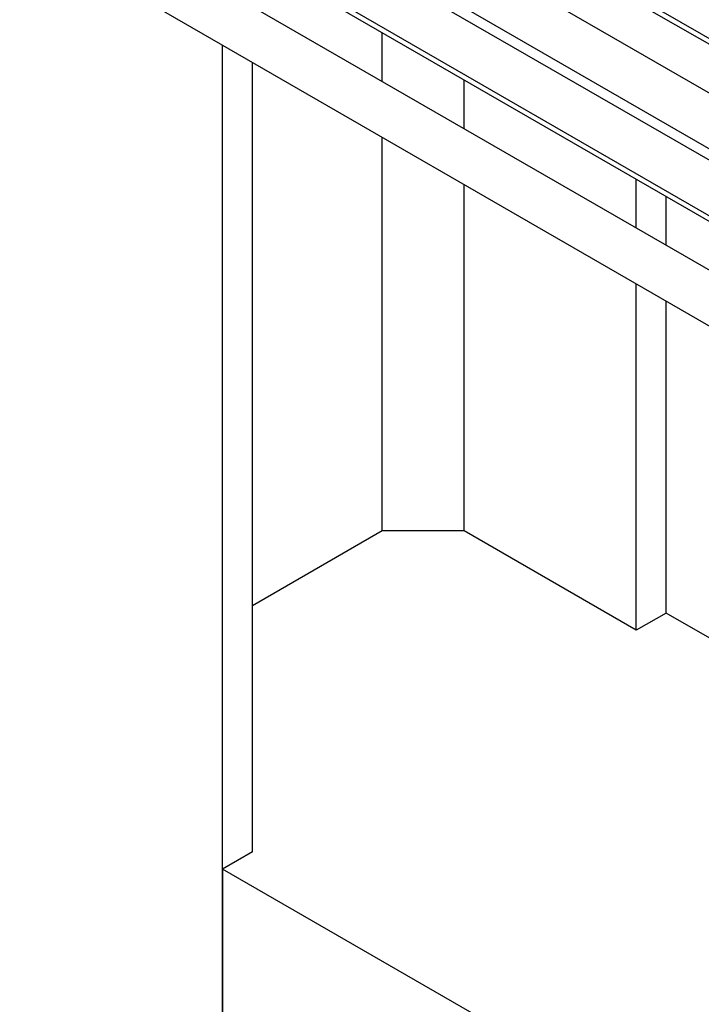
# Model space of a CAD drawing. Header units: millimetres. Extents: x 0 to 25230, y 0 to 17820.
# Tile 117 of 214: x 17712 to 17995, y 9610 to 10018. Entities that reach past the tile are written whole.
import ezdxf

# ---------------------------------------------------------------- set-up
doc = ezdxf.new("R2010")
doc.units = ezdxf.units.MM
doc.linetypes.add('SLD-Sólida', pattern=[0])
doc.layers.add('REFERÊNCIAS', color=9, linetype='SLD-Sólida')

msp = doc.modelspace()

# ---------------------------------------------------------------- linework, layer by layer
at = {"color": 7, "linetype": 'SLD-Sólida', "lineweight": 25, "ltscale": 30}
for p, q in [((17073.17, 10544.26), (18149.82, 9922.73)), ((18130.22, 9911.41), (17043.57, 10538.72)), ((17033.57, 10521.4), (18119.21, 9894.68)), ((18119.21, 9890), (17192.83, 10424.79)), ((17182.83, 10407.47), (18119.21, 9866.91)), ((18130.22, 9837.93), (17191.77, 10379.68)), ((17181.77, 10362.36), (18119.21, 9821.19))]:
    msp.add_line(p, q, dxfattribs=at)
at = {"layer": 'REFERÊNCIAS', "linetype": 'SLD-Sólida', "lineweight": 25, "ltscale": 30}
for p, q in [((18119.21, 9864.56), (17186.29, 10403.12)), ((18147.78, 9921.55), (17860.05, 10087.65)), ((17862.18, 9992.67), (17862.18, 10012.94)), ((17796.06, 9570.54), (17796.06, 10007.74)), ((17808.44, 9673.22), (17808.44, 10000.6)), ((17896.12, 9973.07), (17896.12, 9993.35)), ((17862.18, 9806.29), (17862.18, 9969.57)), ((17967.54, 9931.84), (17967.54, 9952.12)), ((17896.12, 9806.29), (17896.12, 9949.98)), ((17979.91, 9924.7), (17979.91, 9944.98)), ((17967.54, 9765.06), (17967.54, 9908.75)), ((17979.91, 9772.21), (17979.91, 9901.61)), ((17862.18, 9806.29), (17808.44, 9775.27)), ((17896.12, 9806.29), (17862.18, 9806.29)), ((17967.54, 9765.06), (17896.12, 9806.29)), ((17979.91, 9772.21), (17967.54, 9765.06)), ((18182.14, 9655.46), (17979.91, 9772.21)), ((17808.44, 9673.22), (17796.06, 9666.07)), ((18182.14, 9443.19), (17796.06, 9666.07)), ((17796.06, 9666.07), (17796.06, 9592.59))]:
    msp.add_line(p, q, dxfattribs=at)

doc.saveas('drawing.dxf')
